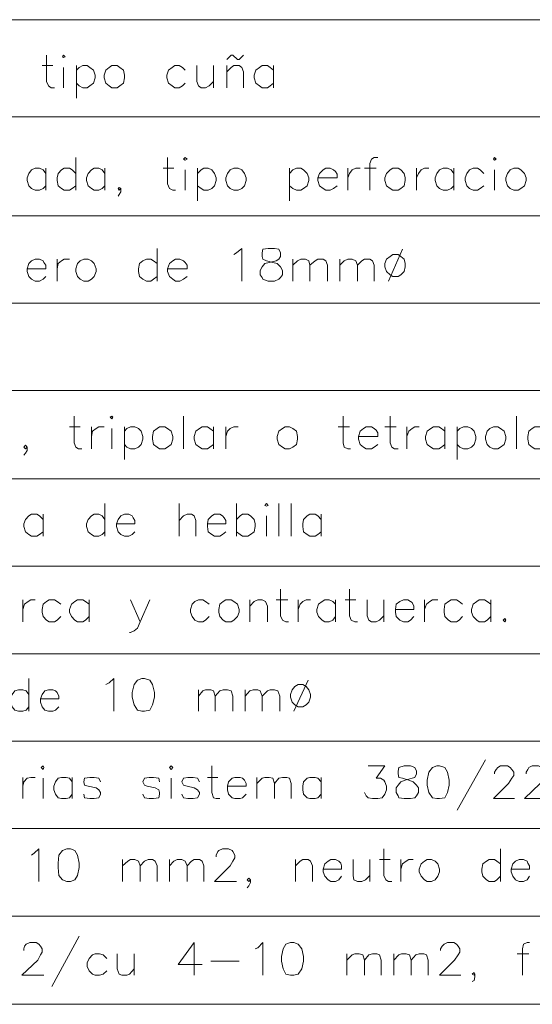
# Model space of a CAD drawing. Header units: millimetres. Extents: x 8 to 202, y 3 to 294.
# Tile 9 of 19: x 104 to 129, y 59 to 106. Entities that reach past the tile are written whole.
import ezdxf

# ---------------------------------------------------------------- set-up
doc = ezdxf.new("R2010")
doc.units = ezdxf.units.MM
doc.layers.add('DGE_CONTORNOS', color=7, linetype='Continuous', lineweight=0)

msp = doc.modelspace()

# ---------------------------------------------------------------- linework, layer by layer
at = {"layer": 'DGE_CONTORNOS', "lineweight": 5}
for points in [[(23.5797, 106.031), (201.9723, 106.031)], [(23.5797, 101.3743), (201.9723, 101.3743)], [(23.5797, 96.633), (201.9723, 96.633)], [(23.5797, 92.442), (201.9723, 92.442)], [(23.5797, 88.251), (201.9723, 88.251)], [(23.5797, 84.0177), (201.9723, 84.0177)], [(23.5797, 79.8267), (201.9723, 79.8267)], [(23.5797, 75.6357), (201.9723, 75.6357)], [(23.5797, 71.4447), (201.9723, 71.4447)], [(23.5797, 67.2537), (201.9723, 67.2537)], [(23.5797, 63.0627), (201.9723, 63.0627)], [(23.5797, 58.8294), (201.9723, 58.8294)]]:
    msp.add_lwpolyline(points, dxfattribs=at)
at = {"layer": 'DGE_CONTORNOS', "lineweight": 13}
for points in [[(105.7063, 104.3377), (105.7063, 103.0677), (105.791, 102.856), (105.918, 102.7714), (106.0873, 102.7714)], [(106.4683, 104.253), (106.5107, 104.3377), (106.5953, 104.253), (106.5107, 104.2107), (106.4683, 104.253)], [(114.3423, 104.126), (114.554, 104.3377), (114.6387, 104.3377), (114.8503, 104.126), (114.935, 104.126), (115.1467, 104.3377)], [(105.4947, 103.8297), (106.0027, 103.8297)], [(106.5107, 103.745), (106.5107, 102.7714)], [(107.1457, 103.8297), (107.1457, 102.2634)], [(107.1457, 103.618), (107.2727, 103.745), (107.442, 103.8297), (107.6537, 103.8297), (107.7807, 103.745), (107.95, 103.618), (108.0347, 103.364), (108.0347, 103.237), (107.95, 102.983), (107.7807, 102.856), (107.6537, 102.7714), (107.442, 102.7714), (107.2727, 102.856), (107.1457, 102.983)], [(108.839, 103.8297), (108.712, 103.745), (108.5427, 103.618), (108.458, 103.364), (108.458, 103.237), (108.5427, 102.983), (108.712, 102.856), (108.839, 102.7714), (109.093, 102.7714), (109.22, 102.856), (109.3893, 102.983), (109.4317, 103.237), (109.4317, 103.364), (109.3893, 103.618), (109.22, 103.745), (109.093, 103.8297), (108.839, 103.8297)], [(112.3527, 103.618), (112.2257, 103.745), (112.0563, 103.8297), (111.8447, 103.8297), (111.7177, 103.745), (111.5483, 103.618), (111.4637, 103.364), (111.4637, 103.237), (111.5483, 102.983), (111.7177, 102.856), (111.8447, 102.7714), (112.0563, 102.7714), (112.2257, 102.856), (112.3527, 102.983)], [(112.903, 103.8297), (112.903, 103.0677), (112.9877, 102.856), (113.1147, 102.7714), (113.3263, 102.7714), (113.4957, 102.856), (113.7073, 103.0677)], [(113.7073, 103.8297), (113.7073, 102.7714)], [(114.3423, 103.8297), (114.3423, 102.7714)], [(114.3423, 103.5333), (114.554, 103.745), (114.681, 103.8297), (114.935, 103.8297), (115.062, 103.745), (115.1467, 103.5333), (115.1467, 102.7714)], [(116.586, 103.618), (116.4167, 103.745), (116.2897, 103.8297), (116.0357, 103.8297), (115.9087, 103.745), (115.7393, 103.618), (115.6547, 103.364), (115.6547, 103.237), (115.7393, 102.983), (115.9087, 102.856), (116.0357, 102.7714), (116.2897, 102.7714), (116.4167, 102.856), (116.586, 102.983)], [(116.586, 103.8297), (116.586, 102.7714)], [(107.1033, 99.427), (107.1033, 97.8607)], [(111.506, 99.427), (111.506, 98.157), (111.5907, 97.9454), (111.76, 97.8607), (111.887, 97.8607)], [(112.268, 99.3423), (112.3527, 99.427), (112.4373, 99.3423), (112.3527, 99.3), (112.268, 99.3423)], [(121.5813, 99.427), (121.412, 99.427), (121.285, 99.3423), (121.2003, 99.1307), (121.2003, 97.8607)], [(127.127, 99.3423), (127.1693, 99.427), (127.254, 99.3423), (127.1693, 99.3), (127.127, 99.3423)], [(105.664, 98.665), (105.537, 98.8344), (105.3677, 98.919), (105.156, 98.919), (104.9867, 98.8344), (104.8597, 98.665), (104.775, 98.4534), (104.775, 98.3264), (104.8597, 98.0724), (104.9867, 97.9454), (105.156, 97.8607), (105.3677, 97.8607), (105.537, 97.9454), (105.664, 98.0724)], [(105.664, 98.919), (105.664, 97.8607)], [(107.1033, 98.665), (106.934, 98.8344), (106.807, 98.919), (106.553, 98.919), (106.426, 98.8344), (106.2567, 98.665), (106.2143, 98.4534), (106.2143, 98.3264), (106.2567, 98.0724), (106.426, 97.9454), (106.553, 97.8607), (106.807, 97.8607), (106.934, 97.9454), (107.1033, 98.0724)], [(108.5003, 98.665), (108.3733, 98.8344), (108.204, 98.919), (107.9923, 98.919), (107.8653, 98.8344), (107.696, 98.665), (107.6113, 98.4534), (107.6113, 98.3264), (107.696, 98.0724), (107.8653, 97.9454), (107.9923, 97.8607), (108.204, 97.8607), (108.3733, 97.9454), (108.5003, 98.0724)], [(108.5003, 98.919), (108.5003, 97.8607)], [(111.2943, 98.919), (111.8023, 98.919)], [(112.3527, 98.8344), (112.3527, 97.8607)], [(112.9453, 98.919), (112.9453, 97.3527)], [(112.9453, 98.665), (113.1147, 98.8344), (113.2417, 98.919), (113.4533, 98.919), (113.6227, 98.8344), (113.7497, 98.665), (113.8343, 98.4534), (113.8343, 98.3264), (113.7497, 98.0724), (113.6227, 97.9454), (113.4533, 97.8607), (113.2417, 97.8607), (113.1147, 97.9454), (112.9453, 98.0724)], [(114.681, 98.919), (114.5117, 98.8344), (114.3847, 98.665), (114.3, 98.4534), (114.3, 98.3264), (114.3847, 98.0724), (114.5117, 97.9454), (114.681, 97.8607), (114.8927, 97.8607), (115.062, 97.9454), (115.189, 98.0724), (115.2737, 98.3264), (115.2737, 98.4534), (115.189, 98.665), (115.062, 98.8344), (114.8927, 98.919), (114.681, 98.919)], [(117.348, 98.919), (117.348, 97.3527)], [(117.348, 98.665), (117.5173, 98.8344), (117.6867, 98.919), (117.8983, 98.919), (118.0253, 98.8344), (118.1947, 98.665), (118.2793, 98.4534), (118.2793, 98.3264), (118.1947, 98.0724), (118.0253, 97.9454), (117.8983, 97.8607), (117.6867, 97.8607), (117.5173, 97.9454), (117.348, 98.0724)], [(118.7027, 98.4534), (119.634, 98.4534), (119.634, 98.6227), (119.5493, 98.7497), (119.4647, 98.8344), (119.2953, 98.919), (119.0837, 98.919), (118.9567, 98.8344), (118.7873, 98.665), (118.7027, 98.4534), (118.7027, 98.3264), (118.7873, 98.0724), (118.9567, 97.9454), (119.0837, 97.8607), (119.2953, 97.8607), (119.4647, 97.9454), (119.634, 98.0724)], [(120.142, 98.919), (120.142, 97.8607)], [(120.142, 98.4534), (120.2267, 98.665), (120.3537, 98.8344), (120.523, 98.919), (120.7347, 98.919)], [(120.9463, 98.919), (121.4967, 98.919)], [(122.301, 98.919), (122.174, 98.8344), (122.0047, 98.665), (121.92, 98.4534), (121.92, 98.3264), (122.0047, 98.0724), (122.174, 97.9454), (122.301, 97.8607), (122.555, 97.8607), (122.682, 97.9454), (122.8513, 98.0724), (122.8937, 98.3264), (122.8937, 98.4534), (122.8513, 98.665), (122.682, 98.8344), (122.555, 98.919), (122.301, 98.919)], [(123.444, 98.919), (123.444, 97.8607)], [(123.444, 98.4534), (123.5287, 98.665), (123.6557, 98.8344), (123.825, 98.919), (124.0367, 98.919)], [(125.222, 98.665), (125.095, 98.8344), (124.9257, 98.919), (124.714, 98.919), (124.5447, 98.8344), (124.4177, 98.665), (124.333, 98.4534), (124.333, 98.3264), (124.4177, 98.0724), (124.5447, 97.9454), (124.714, 97.8607), (124.9257, 97.8607), (125.095, 97.9454), (125.222, 98.0724)], [(125.222, 98.919), (125.222, 97.8607)], [(126.6613, 98.665), (126.492, 98.8344), (126.365, 98.919), (126.1533, 98.919), (125.984, 98.8344), (125.857, 98.665), (125.7723, 98.4534), (125.7723, 98.3264), (125.857, 98.0724), (125.984, 97.9454), (126.1533, 97.8607), (126.365, 97.8607), (126.492, 97.9454), (126.6613, 98.0724)], [(127.1693, 98.8344), (127.1693, 97.8607)], [(128.1007, 98.919), (127.9313, 98.8344), (127.8043, 98.665), (127.7197, 98.4534), (127.7197, 98.3264), (127.8043, 98.0724), (127.9313, 97.9454), (128.1007, 97.8607), (128.3123, 97.8607), (128.4393, 97.9454), (128.6087, 98.0724), (128.6933, 98.3264), (128.6933, 98.4534), (128.6087, 98.665), (128.4393, 98.8344), (128.3123, 98.919), (128.1007, 98.919)], [(109.2623, 97.9454), (109.1777, 97.9877), (109.1353, 97.9454), (109.1777, 97.8607), (109.2623, 97.9454), (109.2623, 97.776), (109.1777, 97.649), (109.1353, 97.5644)], [(110.998, 95.0667), (110.998, 93.5004)], [(114.681, 94.7704), (114.808, 94.855), (115.062, 95.0667), (115.062, 93.5004)], [(116.332, 95.0667), (116.078, 95.0243), (116.0357, 94.855), (116.0357, 94.6857), (116.078, 94.5587), (116.2473, 94.474), (116.5437, 94.3894), (116.7553, 94.347), (116.9247, 94.1777), (117.0093, 94.0083), (117.0093, 93.7967), (116.9247, 93.6697), (116.84, 93.585), (116.6283, 93.5004), (116.332, 93.5004), (116.078, 93.585), (116.0357, 93.6697), (115.951, 93.7967), (115.951, 94.0083), (116.0357, 94.1777), (116.1627, 94.347), (116.3743, 94.3894), (116.713, 94.474), (116.84, 94.5587), (116.9247, 94.6857), (116.9247, 94.855), (116.84, 95.0243), (116.6283, 95.0667), (116.332, 95.0667)], [(122.7667, 95.0243), (122.0893, 93.5004)], [(104.775, 94.093), (105.664, 94.093), (105.664, 94.2624), (105.5793, 94.3894), (105.537, 94.474), (105.3677, 94.5587), (105.156, 94.5587), (104.9867, 94.474), (104.8597, 94.347), (104.775, 94.093), (104.775, 93.966), (104.8597, 93.712), (104.9867, 93.585), (105.156, 93.5004), (105.3677, 93.5004), (105.537, 93.585), (105.664, 93.712)], [(106.2143, 94.5587), (106.2143, 93.5004)], [(106.2143, 94.093), (106.2567, 94.347), (106.426, 94.474), (106.553, 94.5587), (106.807, 94.5587)], [(107.4843, 94.5587), (107.315, 94.474), (107.188, 94.347), (107.1033, 94.093), (107.1033, 93.966), (107.188, 93.712), (107.315, 93.585), (107.4843, 93.5004), (107.696, 93.5004), (107.8653, 93.585), (107.9923, 93.712), (108.077, 93.966), (108.077, 94.093), (107.9923, 94.347), (107.8653, 94.474), (107.696, 94.5587), (107.4843, 94.5587)], [(110.998, 94.347), (110.8287, 94.474), (110.7017, 94.5587), (110.49, 94.5587), (110.3207, 94.474), (110.1513, 94.347), (110.109, 94.093), (110.109, 93.966), (110.1513, 93.712), (110.3207, 93.585), (110.49, 93.5004), (110.7017, 93.5004), (110.8287, 93.585), (110.998, 93.712)], [(111.506, 94.093), (112.4373, 94.093), (112.4373, 94.2624), (112.3527, 94.3894), (112.268, 94.474), (112.0987, 94.5587), (111.887, 94.5587), (111.76, 94.474), (111.5907, 94.347), (111.506, 94.093), (111.506, 93.966), (111.5907, 93.712), (111.76, 93.585), (111.887, 93.5004), (112.0987, 93.5004), (112.268, 93.585), (112.4373, 93.712)], [(117.5173, 94.5587), (117.5173, 93.5004)], [(117.5173, 94.2624), (117.729, 94.474), (117.8983, 94.5587), (118.11, 94.5587), (118.2793, 94.474), (118.3217, 94.2624), (118.3217, 93.5004)], [(118.3217, 94.2624), (118.5757, 94.474), (118.7027, 94.5587), (118.9567, 94.5587), (119.0837, 94.474), (119.1683, 94.2624), (119.1683, 93.5004)], [(119.761, 94.5587), (119.761, 93.5004)], [(119.761, 94.2624), (119.9727, 94.474), (120.142, 94.5587), (120.3537, 94.5587), (120.523, 94.474), (120.6077, 94.2624), (120.6077, 93.5004)], [(120.6077, 94.2624), (120.8193, 94.474), (120.9463, 94.5587), (121.2003, 94.5587), (121.3273, 94.474), (121.412, 94.2624), (121.412, 93.5004)], [(122.301, 94.7704), (122.174, 94.6857), (122.0047, 94.5587), (121.92, 94.347), (121.92, 94.1777), (122.0047, 93.966), (122.174, 93.7967), (122.301, 93.712), (122.555, 93.712), (122.682, 93.7967), (122.8513, 93.966), (122.8937, 94.1777), (122.8937, 94.347), (122.8513, 94.5587), (122.682, 94.6857), (122.555, 94.7704), (122.301, 94.7704)], [(107.0187, 87.0234), (107.0187, 85.7534), (107.1033, 85.5417), (107.2303, 85.457), (107.3997, 85.457)], [(108.7543, 86.981), (108.839, 87.0234), (108.8813, 86.981), (108.839, 86.8964), (108.7543, 86.981)], [(112.268, 87.0234), (112.268, 85.457)], [(119.9303, 87.0234), (119.9303, 85.7534), (119.9727, 85.5417), (120.142, 85.457), (120.269, 85.457)], [(122.174, 87.0234), (122.174, 85.7534), (122.2587, 85.5417), (122.3857, 85.457), (122.555, 85.457)], [(128.2277, 87.0234), (128.2277, 85.457)], [(106.807, 86.5154), (107.315, 86.5154)], [(107.8653, 86.5154), (107.8653, 85.457)], [(107.8653, 86.0497), (107.9077, 86.3037), (108.077, 86.4307), (108.204, 86.5154), (108.458, 86.5154)], [(108.839, 86.4307), (108.839, 85.457)], [(109.4317, 86.5154), (109.4317, 84.949)], [(109.4317, 86.3037), (109.5587, 86.4307), (109.728, 86.5154), (109.9397, 86.5154), (110.109, 86.4307), (110.236, 86.3037), (110.3207, 86.0497), (110.3207, 85.9227), (110.236, 85.6687), (110.109, 85.5417), (109.9397, 85.457), (109.728, 85.457), (109.5587, 85.5417), (109.4317, 85.6687)], [(111.125, 86.5154), (110.998, 86.4307), (110.8287, 86.3037), (110.7863, 86.0497), (110.7863, 85.9227), (110.8287, 85.6687), (110.998, 85.5417), (111.125, 85.457), (111.379, 85.457), (111.506, 85.5417), (111.6753, 85.6687), (111.76, 85.9227), (111.76, 86.0497), (111.6753, 86.3037), (111.506, 86.4307), (111.379, 86.5154), (111.125, 86.5154)], [(113.7073, 86.3037), (113.538, 86.4307), (113.411, 86.5154), (113.157, 86.5154), (113.03, 86.4307), (112.8607, 86.3037), (112.776, 86.0497), (112.776, 85.9227), (112.8607, 85.6687), (113.03, 85.5417), (113.157, 85.457), (113.411, 85.457), (113.538, 85.5417), (113.7073, 85.6687)], [(113.7073, 86.5154), (113.7073, 85.457)], [(114.3, 86.5154), (114.3, 85.457)], [(114.3, 86.0497), (114.3847, 86.3037), (114.5117, 86.4307), (114.681, 86.5154), (114.8927, 86.5154)], [(117.1363, 86.5154), (117.0093, 86.4307), (116.84, 86.3037), (116.7553, 86.0497), (116.7553, 85.9227), (116.84, 85.6687), (117.0093, 85.5417), (117.1363, 85.457), (117.348, 85.457), (117.5173, 85.5417), (117.6867, 85.6687), (117.729, 85.9227), (117.729, 86.0497), (117.6867, 86.3037), (117.5173, 86.4307), (117.348, 86.5154), (117.1363, 86.5154)], [(119.6763, 86.5154), (120.2267, 86.5154)], [(120.65, 86.0497), (121.5813, 86.0497), (121.5813, 86.219), (121.4967, 86.346), (121.412, 86.4307), (121.285, 86.5154), (121.031, 86.5154), (120.904, 86.4307), (120.7347, 86.3037), (120.65, 86.0497), (120.65, 85.9227), (120.7347, 85.6687), (120.904, 85.5417), (121.031, 85.457), (121.285, 85.457), (121.412, 85.5417), (121.5813, 85.6687)], [(121.92, 86.5154), (122.4703, 86.5154)], [(122.9783, 86.5154), (122.9783, 85.457)], [(122.9783, 86.0497), (123.063, 86.3037), (123.2323, 86.4307), (123.3593, 86.5154), (123.571, 86.5154)], [(124.7987, 86.3037), (124.6293, 86.4307), (124.5023, 86.5154), (124.2483, 86.5154), (124.1213, 86.4307), (123.952, 86.3037), (123.8673, 86.0497), (123.8673, 85.9227), (123.952, 85.6687), (124.1213, 85.5417), (124.2483, 85.457), (124.5023, 85.457), (124.6293, 85.5417), (124.7987, 85.6687)], [(124.7987, 86.5154), (124.7987, 85.457)], [(125.3913, 86.5154), (125.3913, 84.949)], [(125.3913, 86.3037), (125.5183, 86.4307), (125.6877, 86.5154), (125.8993, 86.5154), (126.0687, 86.4307), (126.1957, 86.3037), (126.2803, 86.0497), (126.2803, 85.9227), (126.1957, 85.6687), (126.0687, 85.5417), (125.8993, 85.457), (125.6877, 85.457), (125.5183, 85.5417), (125.3913, 85.6687)], [(127.127, 86.5154), (126.9577, 86.4307), (126.8307, 86.3037), (126.746, 86.0497), (126.746, 85.9227), (126.8307, 85.6687), (126.9577, 85.5417), (127.127, 85.457), (127.3387, 85.457), (127.4657, 85.5417), (127.635, 85.6687), (127.7197, 85.9227), (127.7197, 86.0497), (127.635, 86.3037), (127.4657, 86.4307), (127.3387, 86.5154), (127.127, 86.5154)], [(129.667, 86.3037), (129.4977, 86.4307), (129.3707, 86.5154), (129.1167, 86.5154), (128.9897, 86.4307), (128.8203, 86.3037), (128.778, 86.0497), (128.778, 85.9227), (128.8203, 85.6687), (128.9897, 85.5417), (129.1167, 85.457), (129.3707, 85.457), (129.4977, 85.5417), (129.667, 85.6687)], [(104.775, 85.5417), (104.6903, 85.6264), (104.6057, 85.5417), (104.6903, 85.457), (104.775, 85.5417), (104.775, 85.3724), (104.6903, 85.2454), (104.6057, 85.1607)], [(108.5003, 82.8324), (108.5003, 81.266)], [(112.0563, 82.8324), (112.0563, 81.266)], [(114.808, 82.8324), (114.808, 81.266)], [(116.1627, 82.7477), (116.2473, 82.8324), (116.332, 82.7477), (116.2473, 82.7054), (116.1627, 82.7477)], [(116.84, 82.8324), (116.84, 81.266)], [(117.4327, 82.8324), (117.4327, 81.266)], [(105.537, 82.0704), (105.3677, 82.2397), (105.2407, 82.3244), (104.9867, 82.3244), (104.8597, 82.2397), (104.6903, 82.0704), (104.6057, 81.8587), (104.6057, 81.7317), (104.6903, 81.4777), (104.8597, 81.3507), (104.9867, 81.266), (105.2407, 81.266), (105.3677, 81.3507), (105.537, 81.4777)], [(105.537, 82.3244), (105.537, 81.266)], [(108.5003, 82.0704), (108.3733, 82.2397), (108.204, 82.3244), (107.9923, 82.3244), (107.8653, 82.2397), (107.696, 82.0704), (107.6113, 81.8587), (107.6113, 81.7317), (107.696, 81.4777), (107.8653, 81.3507), (107.9923, 81.266), (108.204, 81.266), (108.3733, 81.3507), (108.5003, 81.4777)], [(109.0507, 81.8587), (109.9397, 81.8587), (109.9397, 82.028), (109.855, 82.155), (109.8127, 82.2397), (109.6433, 82.3244), (109.4317, 82.3244), (109.2623, 82.2397), (109.1353, 82.0704), (109.0507, 81.8587), (109.0507, 81.7317), (109.1353, 81.4777), (109.2623, 81.3507), (109.4317, 81.266), (109.6433, 81.266), (109.8127, 81.3507), (109.9397, 81.4777)], [(112.0563, 82.028), (112.268, 82.2397), (112.4373, 82.3244), (112.649, 82.3244), (112.776, 82.2397), (112.8607, 82.028), (112.8607, 81.266)], [(113.411, 81.8587), (114.3, 81.8587), (114.3, 82.028), (114.2153, 82.155), (114.1307, 82.2397), (114.0037, 82.3244), (113.7497, 82.3244), (113.6227, 82.2397), (113.4533, 82.0704), (113.411, 81.8587), (113.411, 81.7317), (113.4533, 81.4777), (113.6227, 81.3507), (113.7497, 81.266), (114.0037, 81.266), (114.1307, 81.3507), (114.3, 81.4777)], [(114.808, 82.0704), (114.9773, 82.2397), (115.1043, 82.3244), (115.3583, 82.3244), (115.4853, 82.2397), (115.6547, 82.0704), (115.697, 81.8587), (115.697, 81.7317), (115.6547, 81.4777), (115.4853, 81.3507), (115.3583, 81.266), (115.1043, 81.266), (114.9773, 81.3507), (114.808, 81.4777)], [(116.2473, 82.2397), (116.2473, 81.266)], [(118.872, 82.0704), (118.7027, 82.2397), (118.5757, 82.3244), (118.3217, 82.3244), (118.1947, 82.2397), (118.0253, 82.0704), (117.983, 81.8587), (117.983, 81.7317), (118.0253, 81.4777), (118.1947, 81.3507), (118.3217, 81.266), (118.5757, 81.266), (118.7027, 81.3507), (118.872, 81.4777)], [(118.872, 82.3244), (118.872, 81.266)], [(116.9247, 78.726), (116.9247, 77.456), (117.0093, 77.2444), (117.1787, 77.1597), (117.3057, 77.1597)], [(120.2267, 78.726), (120.2267, 77.456), (120.3113, 77.2444), (120.4807, 77.1597), (120.6077, 77.1597)], [(104.5633, 78.218), (104.5633, 77.1597)], [(104.5633, 77.7524), (104.648, 78.0064), (104.8173, 78.1334), (104.9443, 78.218), (105.156, 78.218)], [(106.3837, 78.0064), (106.2143, 78.1334), (106.0873, 78.218), (105.8333, 78.218), (105.7063, 78.1334), (105.537, 78.0064), (105.4947, 77.7524), (105.4947, 77.6254), (105.537, 77.4137), (105.7063, 77.2444), (105.8333, 77.1597), (106.0873, 77.1597), (106.2143, 77.2444), (106.3837, 77.4137)], [(107.7383, 78.0064), (107.569, 78.1334), (107.442, 78.218), (107.188, 78.218), (107.061, 78.1334), (106.8917, 78.0064), (106.807, 77.7524), (106.807, 77.6254), (106.8917, 77.4137), (107.061, 77.2444), (107.188, 77.1597), (107.442, 77.1597), (107.569, 77.2444), (107.7383, 77.4137)], [(107.7383, 78.218), (107.7383, 77.1597)], [(109.728, 78.218), (110.1937, 77.1597), (110.6593, 78.218)], [(113.4957, 78.0064), (113.3263, 78.1334), (113.1993, 78.218), (112.9877, 78.218), (112.8183, 78.1334), (112.6913, 78.0064), (112.6067, 77.7524), (112.6067, 77.6254), (112.6913, 77.4137), (112.8183, 77.2444), (112.9877, 77.1597), (113.1993, 77.1597), (113.3263, 77.2444), (113.4957, 77.4137)], [(114.3, 78.218), (114.173, 78.1334), (114.0037, 78.0064), (113.9613, 77.7524), (113.9613, 77.6254), (114.0037, 77.4137), (114.173, 77.2444), (114.3, 77.1597), (114.554, 77.1597), (114.681, 77.2444), (114.8503, 77.4137), (114.935, 77.6254), (114.935, 77.7524), (114.8503, 78.0064), (114.681, 78.1334), (114.554, 78.218), (114.3, 78.218)], [(115.443, 78.218), (115.443, 77.1597)], [(115.443, 77.9217), (115.6547, 78.1334), (115.824, 78.218), (116.0357, 78.218), (116.205, 78.1334), (116.2897, 77.9217), (116.2897, 77.1597)], [(116.713, 78.218), (117.2633, 78.218)], [(117.7713, 78.218), (117.7713, 77.1597)], [(117.7713, 77.7524), (117.856, 78.0064), (117.983, 78.1334), (118.1523, 78.218), (118.364, 78.218)], [(119.5493, 78.0064), (119.4223, 78.1334), (119.253, 78.218), (119.0413, 78.218), (118.9143, 78.1334), (118.745, 78.0064), (118.6603, 77.7524), (118.6603, 77.6254), (118.745, 77.4137), (118.9143, 77.2444), (119.0413, 77.1597), (119.253, 77.1597), (119.4223, 77.2444), (119.5493, 77.4137)], [(119.5493, 78.218), (119.5493, 77.1597)], [(120.015, 78.218), (120.523, 78.218)], [(121.0733, 78.218), (121.0733, 77.456), (121.158, 77.2444), (121.285, 77.1597), (121.4967, 77.1597), (121.666, 77.2444), (121.8777, 77.456)], [(121.8777, 78.218), (121.8777, 77.1597)], [(122.428, 77.7524), (123.317, 77.7524), (123.317, 77.9217), (123.2323, 78.091), (123.1477, 78.1334), (123.0207, 78.218), (122.809, 78.218), (122.6397, 78.1334), (122.4703, 78.0064), (122.428, 77.7524), (122.428, 77.6254), (122.4703, 77.4137), (122.6397, 77.2444), (122.809, 77.1597), (123.0207, 77.1597), (123.1477, 77.2444), (123.317, 77.4137)], [(123.825, 78.218), (123.825, 77.1597)], [(123.825, 77.7524), (123.9097, 78.0064), (124.079, 78.1334), (124.206, 78.218), (124.46, 78.218)], [(125.6453, 78.0064), (125.476, 78.1334), (125.349, 78.218), (125.095, 78.218), (124.968, 78.1334), (124.7987, 78.0064), (124.7563, 77.7524), (124.7563, 77.6254), (124.7987, 77.4137), (124.968, 77.2444), (125.095, 77.1597), (125.349, 77.1597), (125.476, 77.2444), (125.6453, 77.4137)], [(127, 78.0064), (126.8307, 78.1334), (126.7037, 78.218), (126.4497, 78.218), (126.3227, 78.1334), (126.1533, 78.0064), (126.0687, 77.7524), (126.0687, 77.6254), (126.1533, 77.4137), (126.3227, 77.2444), (126.4497, 77.1597), (126.7037, 77.1597), (126.8307, 77.2444), (127, 77.4137)], [(127, 78.218), (127, 77.1597)], [(110.1937, 77.1597), (110.0667, 76.8634), (109.8973, 76.7364), (109.728, 76.6517), (109.6857, 76.6517)], [(127.6773, 77.329), (127.7197, 77.2444), (127.6773, 77.1597), (127.5927, 77.2444), (127.6773, 77.329)], [(104.8597, 74.4504), (104.8597, 72.884)], [(108.5427, 74.154), (108.712, 74.2387), (108.9237, 74.4504), (108.9237, 72.884)], [(110.2783, 74.4504), (110.0667, 74.3657), (109.8973, 74.154), (109.8127, 73.773), (109.8127, 73.5614), (109.8973, 73.1804), (110.0667, 72.9264), (110.2783, 72.884), (110.4053, 72.884), (110.6593, 72.9264), (110.7863, 73.1804), (110.871, 73.5614), (110.871, 73.773), (110.7863, 74.154), (110.6593, 74.3657), (110.4053, 74.4504), (110.2783, 74.4504)], [(117.7713, 74.154), (117.602, 74.0694), (117.475, 73.9), (117.3903, 73.6884), (117.3903, 73.5614), (117.475, 73.3074), (117.602, 73.1804), (117.7713, 73.0957), (117.983, 73.0957), (118.1523, 73.1804), (118.2793, 73.3074), (118.364, 73.5614), (118.364, 73.6884), (118.2793, 73.9), (118.1523, 74.0694), (117.983, 74.154), (117.7713, 74.154)], [(118.237, 74.3657), (117.5597, 72.884)], [(104.8597, 73.6884), (104.7327, 73.8577), (104.5633, 73.9), (104.3517, 73.9), (104.1823, 73.8577), (104.0553, 73.6884), (103.9707, 73.4767), (103.9707, 73.3074), (104.0553, 73.0957), (104.1823, 72.9264), (104.3517, 72.884), (104.5633, 72.884), (104.7327, 72.9264), (104.8597, 73.0957)], [(105.41, 73.4767), (106.299, 73.4767), (106.299, 73.6037), (106.2143, 73.773), (106.1297, 73.8577), (106.0027, 73.9), (105.791, 73.9), (105.6217, 73.8577), (105.4947, 73.6884), (105.41, 73.4767), (105.41, 73.3074), (105.4947, 73.0957), (105.6217, 72.9264), (105.791, 72.884), (106.0027, 72.884), (106.1297, 72.9264), (106.299, 73.0957)], [(112.9877, 73.9), (112.9877, 72.884)], [(112.9877, 73.6037), (113.1993, 73.8577), (113.3263, 73.9), (113.5803, 73.9), (113.7073, 73.8577), (113.792, 73.6037), (113.792, 72.884)], [(113.792, 73.6037), (114.0037, 73.8577), (114.173, 73.9), (114.3847, 73.9), (114.554, 73.8577), (114.6387, 73.6037), (114.6387, 72.884)], [(115.2313, 73.9), (115.2313, 72.884)], [(115.2313, 73.6037), (115.443, 73.8577), (115.6123, 73.9), (115.824, 73.9), (115.951, 73.8577), (116.0357, 73.6037), (116.0357, 72.884)], [(116.0357, 73.6037), (116.2897, 73.8577), (116.4167, 73.9), (116.6283, 73.9), (116.7977, 73.8577), (116.8823, 73.6037), (116.8823, 72.884)], [(126.746, 70.5557), (125.3913, 68.1427)], [(105.4523, 70.1747), (105.537, 70.2594), (105.5793, 70.1747), (105.537, 70.09), (105.4523, 70.1747)], [(111.5907, 70.1747), (111.6753, 70.2594), (111.76, 70.1747), (111.6753, 70.09), (111.5907, 70.1747)], [(113.6227, 70.2594), (113.6227, 68.9894), (113.7073, 68.7354), (113.8343, 68.693), (114.0037, 68.693)], [(121.1157, 70.2594), (121.92, 70.2594), (121.4967, 69.6667), (121.7083, 69.6667), (121.8777, 69.582), (121.92, 69.4974), (122.0047, 69.2857), (122.0047, 69.1164), (121.92, 68.9047), (121.793, 68.7354), (121.5813, 68.693), (121.3273, 68.693), (121.1157, 68.7354), (121.031, 68.82), (120.9463, 68.9894)], [(122.8513, 70.2594), (122.5973, 70.1747), (122.555, 70.0054), (122.555, 69.8784), (122.5973, 69.709), (122.7667, 69.6667), (123.063, 69.582), (123.2747, 69.4974), (123.444, 69.328), (123.5287, 69.201), (123.5287, 68.9894), (123.444, 68.82), (123.3593, 68.7354), (123.1477, 68.693), (122.8513, 68.693), (122.5973, 68.7354), (122.555, 68.82), (122.4703, 68.9894), (122.4703, 69.201), (122.555, 69.328), (122.682, 69.4974), (122.8937, 69.582), (123.2323, 69.6667), (123.3593, 69.709), (123.444, 69.8784), (123.444, 70.0054), (123.3593, 70.1747), (123.1477, 70.2594), (122.8513, 70.2594)], [(124.4177, 70.2594), (124.206, 70.1747), (124.0367, 69.963), (123.952, 69.582), (123.952, 69.328), (124.0367, 68.9894), (124.206, 68.7354), (124.4177, 68.693), (124.5447, 68.693), (124.7987, 68.7354), (124.9257, 68.9894), (125.0103, 69.328), (125.0103, 69.582), (124.9257, 69.963), (124.7987, 70.1747), (124.5447, 70.2594), (124.4177, 70.2594)], [(127.1693, 69.8784), (127.1693, 69.963), (127.254, 70.09), (127.3387, 70.1747), (127.4657, 70.2594), (127.8043, 70.2594), (127.9313, 70.1747), (128.016, 70.09), (128.1007, 69.963), (128.1007, 69.7937), (128.016, 69.6667), (127.8467, 69.4127), (127.127, 68.693), (128.143, 68.693)], [(128.6933, 69.8784), (128.6933, 69.963), (128.778, 70.09), (128.8203, 70.1747), (128.9897, 70.2594), (129.286, 70.2594), (129.4553, 70.1747), (129.4977, 70.09), (129.5823, 69.963), (129.5823, 69.7937), (129.4977, 69.6667), (129.3707, 69.4127), (128.6087, 68.693), (129.667, 68.693)], [(104.5633, 69.709), (104.5633, 68.693)], [(104.5633, 69.2857), (104.6057, 69.4974), (104.775, 69.6667), (104.9443, 69.709), (105.156, 69.709)], [(105.537, 69.6667), (105.537, 68.693)], [(106.934, 69.4974), (106.807, 69.6667), (106.6377, 69.709), (106.426, 69.709), (106.2567, 69.6667), (106.1297, 69.4974), (106.045, 69.2857), (106.045, 69.1164), (106.1297, 68.9047), (106.2567, 68.7354), (106.426, 68.693), (106.6377, 68.693), (106.807, 68.7354), (106.934, 68.9047)], [(106.934, 69.709), (106.934, 68.693)], [(108.2887, 69.4974), (108.204, 69.6667), (107.9923, 69.709), (107.7807, 69.709), (107.5267, 69.6667), (107.4843, 69.4974), (107.5267, 69.328), (107.696, 69.2857), (108.077, 69.201), (108.204, 69.1164), (108.2887, 68.9894), (108.2887, 68.9047), (108.204, 68.7354), (107.9923, 68.693), (107.7807, 68.693), (107.5267, 68.7354), (107.4843, 68.9047)], [(111.125, 69.4974), (111.0827, 69.6667), (110.8287, 69.709), (110.617, 69.709), (110.4053, 69.6667), (110.3207, 69.4974), (110.4053, 69.328), (110.5323, 69.2857), (110.9133, 69.201), (111.0827, 69.1164), (111.125, 68.9894), (111.125, 68.9047), (111.0827, 68.7354), (110.8287, 68.693), (110.617, 68.693), (110.4053, 68.7354), (110.3207, 68.9047)], [(111.6753, 69.6667), (111.6753, 68.693)], [(113.03, 69.4974), (112.9453, 69.6667), (112.7337, 69.709), (112.4797, 69.709), (112.268, 69.6667), (112.1833, 69.4974), (112.268, 69.328), (112.4373, 69.2857), (112.776, 69.201), (112.9453, 69.1164), (113.03, 68.9894), (113.03, 68.9047), (112.9453, 68.7354), (112.7337, 68.693), (112.4797, 68.693), (112.268, 68.7354), (112.1833, 68.9047)], [(113.411, 69.709), (113.919, 69.709)], [(114.3847, 69.2857), (115.2737, 69.2857), (115.2737, 69.4127), (115.189, 69.582), (115.1043, 69.6667), (114.9773, 69.709), (114.7233, 69.709), (114.5963, 69.6667), (114.427, 69.4974), (114.3847, 69.2857), (114.3847, 69.1164), (114.427, 68.9047), (114.5963, 68.7354), (114.7233, 68.693), (114.9773, 68.693), (115.1043, 68.7354), (115.2737, 68.9047)], [(115.7817, 69.709), (115.7817, 68.693)], [(115.7817, 69.4127), (116.0357, 69.6667), (116.1627, 69.709), (116.3743, 69.709), (116.5437, 69.6667), (116.6283, 69.4127), (116.6283, 68.693)], [(116.6283, 69.4127), (116.84, 69.6667), (117.0093, 69.709), (117.221, 69.709), (117.348, 69.6667), (117.4327, 69.4127), (117.4327, 68.693)], [(118.872, 69.4974), (118.7027, 69.6667), (118.5757, 69.709), (118.3217, 69.709), (118.1947, 69.6667), (118.0253, 69.4974), (117.983, 69.2857), (117.983, 69.1164), (118.0253, 68.9047), (118.1947, 68.7354), (118.3217, 68.693), (118.5757, 68.693), (118.7027, 68.7354), (118.872, 68.9047)], [(118.872, 69.709), (118.872, 68.693)], [(104.9867, 65.9837), (105.1137, 66.0684), (105.3253, 66.28), (105.3253, 64.7137)], [(106.68, 66.28), (106.4683, 66.1954), (106.299, 65.9837), (106.2567, 65.6027), (106.2567, 65.391), (106.299, 65.01), (106.4683, 64.7984), (106.68, 64.7137), (106.8493, 64.7137), (107.061, 64.7984), (107.188, 65.01), (107.2727, 65.391), (107.2727, 65.6027), (107.188, 65.9837), (107.061, 66.1954), (106.8493, 66.28), (106.68, 66.28)], [(113.8343, 65.899), (113.8343, 65.9837), (113.919, 66.153), (113.9613, 66.1954), (114.1307, 66.28), (114.427, 66.28), (114.5963, 66.1954), (114.6387, 66.153), (114.7233, 65.9837), (114.7233, 65.8567), (114.6387, 65.6874), (114.5117, 65.4757), (113.7497, 64.7137), (114.808, 64.7137)], [(121.8777, 66.28), (121.8777, 65.01), (121.9623, 64.7984), (122.0893, 64.7137), (122.2587, 64.7137)], [(127.4657, 66.28), (127.4657, 64.7137)], [(109.347, 65.772), (109.347, 64.7137)], [(109.347, 65.4757), (109.601, 65.6874), (109.728, 65.772), (109.9397, 65.772), (110.109, 65.6874), (110.1937, 65.4757), (110.1937, 64.7137)], [(110.1937, 65.4757), (110.4053, 65.6874), (110.5747, 65.772), (110.7863, 65.772), (110.9133, 65.6874), (110.998, 65.4757), (110.998, 64.7137)], [(111.5907, 65.772), (111.5907, 64.7137)], [(111.5907, 65.4757), (111.8023, 65.6874), (111.9717, 65.772), (112.1833, 65.772), (112.3527, 65.6874), (112.4373, 65.4757), (112.4373, 64.7137)], [(112.4373, 65.4757), (112.649, 65.6874), (112.776, 65.772), (113.03, 65.772), (113.157, 65.6874), (113.2417, 65.4757), (113.2417, 64.7137)], [(117.6443, 65.772), (117.6443, 64.7137)], [(117.6443, 65.4757), (117.856, 65.6874), (117.983, 65.772), (118.237, 65.772), (118.364, 65.6874), (118.4487, 65.4757), (118.4487, 64.7137)], [(118.9567, 65.3064), (119.8457, 65.3064), (119.8457, 65.4757), (119.8033, 65.6027), (119.7187, 65.6874), (119.5493, 65.772), (119.3377, 65.772), (119.2107, 65.6874), (119.0413, 65.5604), (118.9567, 65.3064), (118.9567, 65.1794), (119.0413, 64.9677), (119.2107, 64.7984), (119.3377, 64.7137), (119.5493, 64.7137), (119.7187, 64.7984), (119.8457, 64.9677)], [(120.396, 65.772), (120.396, 65.01), (120.4383, 64.7984), (120.6077, 64.7137), (120.8193, 64.7137), (120.9887, 64.7984), (121.2003, 65.01)], [(121.2003, 65.772), (121.2003, 64.7137)], [(121.666, 65.772), (122.174, 65.772)], [(122.682, 65.772), (122.682, 64.7137)], [(122.682, 65.3064), (122.7667, 65.5604), (122.936, 65.6874), (123.063, 65.772), (123.2747, 65.772)], [(123.952, 65.772), (123.825, 65.6874), (123.6557, 65.5604), (123.571, 65.3064), (123.571, 65.1794), (123.6557, 64.9677), (123.825, 64.7984), (123.952, 64.7137), (124.1637, 64.7137), (124.333, 64.7984), (124.46, 64.9677), (124.5447, 65.1794), (124.5447, 65.3064), (124.46, 65.5604), (124.333, 65.6874), (124.1637, 65.772), (123.952, 65.772)], [(127.4657, 65.5604), (127.2963, 65.6874), (127.1693, 65.772), (126.9153, 65.772), (126.7883, 65.6874), (126.619, 65.5604), (126.5767, 65.3064), (126.5767, 65.1794), (126.619, 64.9677), (126.7883, 64.7984), (126.9153, 64.7137), (127.1693, 64.7137), (127.2963, 64.7984), (127.4657, 64.9677)], [(127.9737, 65.3064), (128.8627, 65.3064), (128.8627, 65.4757), (128.778, 65.6027), (128.7357, 65.6874), (128.5663, 65.772), (128.3547, 65.772), (128.1853, 65.6874), (128.0583, 65.5604), (127.9737, 65.3064), (127.9737, 65.1794), (128.0583, 64.9677), (128.1853, 64.7984), (128.3547, 64.7137), (128.5663, 64.7137), (128.7357, 64.7984), (128.8627, 64.9677)], [(115.4853, 64.7984), (115.4007, 64.883), (115.316, 64.7984), (115.4007, 64.7137), (115.4853, 64.7984), (115.4853, 64.6714), (115.4007, 64.502), (115.316, 64.4174)], [(107.2727, 62.089), (105.9603, 59.676)], [(104.6057, 61.4117), (104.6057, 61.4964), (104.648, 61.6234), (104.7327, 61.708), (104.902, 61.7927), (105.1983, 61.7927), (105.3253, 61.708), (105.41, 61.6234), (105.4947, 61.4964), (105.4947, 61.327), (105.41, 61.2), (105.283, 60.946), (104.521, 60.2264), (105.5793, 60.2264)], [(112.776, 61.7927), (112.014, 60.7344), (113.157, 60.7344)], [(112.776, 61.7927), (112.776, 60.2264)], [(115.697, 61.4964), (115.824, 61.5387), (116.078, 61.7927), (116.078, 60.2264)], [(117.3903, 61.7927), (117.1787, 61.708), (117.0517, 61.4964), (116.967, 61.1154), (116.967, 60.9037), (117.0517, 60.5227), (117.1787, 60.2687), (117.3903, 60.2264), (117.5597, 60.2264), (117.7713, 60.2687), (117.9407, 60.5227), (118.0253, 60.9037), (118.0253, 61.1154), (117.9407, 61.4964), (117.7713, 61.708), (117.5597, 61.7927), (117.3903, 61.7927)], [(124.587, 61.4117), (124.587, 61.4964), (124.6717, 61.6234), (124.7563, 61.708), (124.9257, 61.7927), (125.222, 61.7927), (125.349, 61.708), (125.4337, 61.6234), (125.5183, 61.4964), (125.5183, 61.327), (125.4337, 61.2), (125.2643, 60.946), (124.5447, 60.2264), (125.5607, 60.2264)], [(128.8627, 61.7927), (128.7357, 61.7927), (128.5663, 61.708), (128.524, 61.4964), (128.524, 60.2264)], [(108.585, 61.0307), (108.4157, 61.2), (108.2463, 61.2424), (108.0347, 61.2424), (107.9077, 61.2), (107.7383, 61.0307), (107.6537, 60.819), (107.6537, 60.6497), (107.7383, 60.438), (107.9077, 60.2687), (108.0347, 60.2264), (108.2463, 60.2264), (108.4157, 60.2687), (108.585, 60.438)], [(109.093, 61.2424), (109.093, 60.5227), (109.1777, 60.2687), (109.3047, 60.2264), (109.5587, 60.2264), (109.6857, 60.2687), (109.8973, 60.5227)], [(109.8973, 61.2424), (109.8973, 60.2264)], [(113.5803, 60.9037), (114.935, 60.9037)], [(120.0997, 61.2424), (120.0997, 60.2264)], [(120.0997, 60.946), (120.3537, 61.2), (120.4807, 61.2424), (120.6923, 61.2424), (120.8617, 61.2), (120.9463, 60.946), (120.9463, 60.2264)], [(120.9463, 60.946), (121.158, 61.2), (121.3273, 61.2424), (121.539, 61.2424), (121.666, 61.2), (121.7507, 60.946), (121.7507, 60.2264)], [(122.3433, 61.2424), (122.3433, 60.2264)], [(122.3433, 60.946), (122.5973, 61.2), (122.7243, 61.2424), (122.936, 61.2424), (123.1053, 61.2), (123.19, 60.946), (123.19, 60.2264)], [(123.19, 60.946), (123.4017, 61.2), (123.571, 61.2424), (123.7827, 61.2424), (123.9097, 61.2), (123.9943, 60.946), (123.9943, 60.2264)], [(128.27, 61.2424), (128.8203, 61.2424)], [(126.238, 60.2687), (126.1957, 60.3534), (126.111, 60.2687), (126.1957, 60.2264), (126.238, 60.2687), (126.238, 60.1417), (126.1957, 59.9724), (126.111, 59.93)]]:
    msp.add_lwpolyline(points, dxfattribs=at)

doc.saveas('drawing.dxf')
